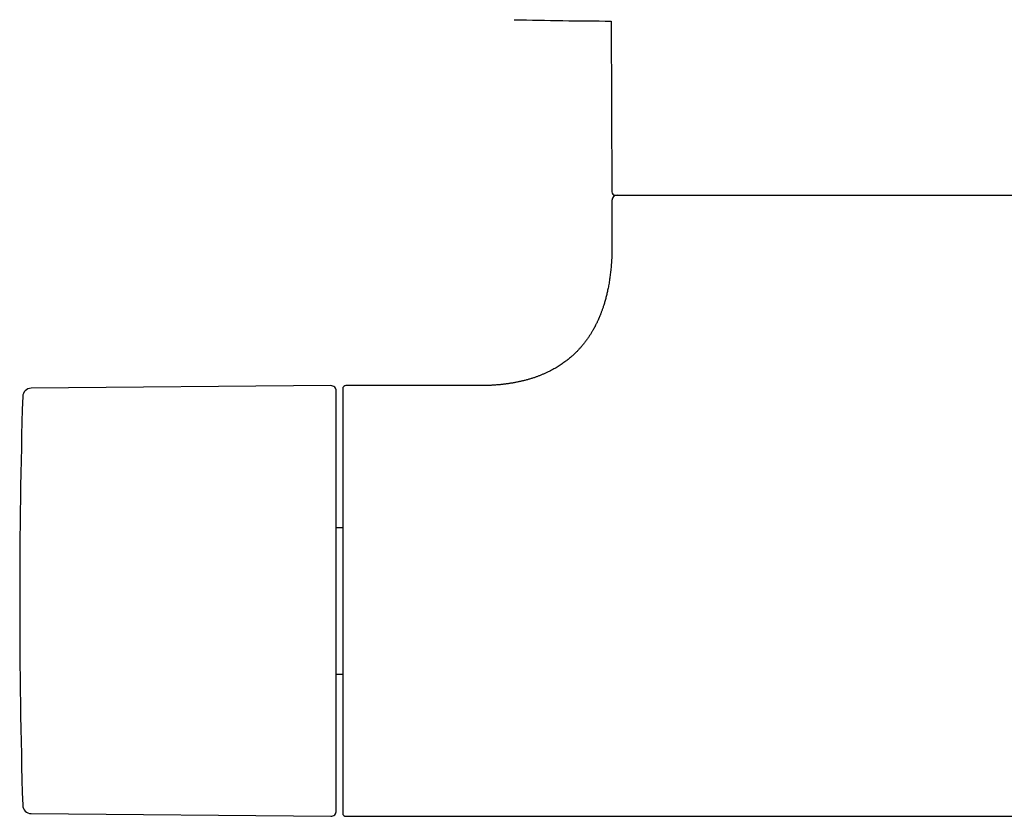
# Model space of a CAD drawing. Header units: millimetres. Extents: x 8 to 865, y 12 to 373.
# Tile 3 of 14: x 296 to 387, y 158 to 232. Entities that reach past the tile are written whole.
import ezdxf

# ---------------------------------------------------------------- set-up
doc = ezdxf.new("R2010")
doc.units = ezdxf.units.MM

msp = doc.modelspace()

# ---------------------------------------------------------------- linework, layer by layer
at = {"color": 7, "linetype": 'Continuous', "lineweight": 30}
for p, q in [((350.929, 231.763), (350.999, 215.905)), ((351, 215.106), (351, 210.905)), ((324.896, 197.902), (297.07, 197.659)), ((338.752, 197.906), (326.3, 197.906)), ((326, 184.694), (325.4, 184.694)), ((325.4, 171.119), (326, 171.119)), ((297.07, 158.154), (324.896, 157.911)), ((326.3, 157.906), (413.13, 157.906))]:
    msp.add_line(p, q, dxfattribs=at)
for centre, radius, start, end in [((353.55, 731.756), 500, 268.66812, 269.69971), ((351.299, 215.906), 0.3, 180.25, 270), ((351.5, 215.106), 0.5, 90, 180), ((297.077, 196.859), 0.8, 90.5, 178.32705), ((324.9, 197.402), 0.5, 0, 90.5), ((326.3, 197.606), 0.3, 90, 180), ((945.994, 177.906), 649.994, 178.327049, 181.672951), ((297.077, 158.954), 0.8, 181.67295, 269.5), ((324.9, 158.411), 0.5, 269.5, 0), ((326.3, 158.206), 0.3, 180, 270)]:
    msp.add_arc(centre, radius, start, end, dxfattribs=at)
for points, knots in [([(351.299, 215.606), (351.299, 215.606), (351.299, 215.606), (351.303, 215.606), (351.312, 215.606), (351.325, 215.606), (351.345, 215.606), (351.373, 215.606), (351.413, 215.606), (351.462, 215.606), (351.517, 215.606), (351.578, 215.606), (351.625, 215.606), (351.658, 215.606), (351.674, 215.606), (351.69, 215.606), (351.706, 215.606), (351.723, 215.606), (351.74, 215.606), (351.784, 215.606), (351.861, 215.606), (351.977, 215.606), (352.103, 215.606), (352.215, 215.606), (352.306, 215.606), (352.373, 215.606), (352.442, 215.606), (352.514, 215.606), (352.585, 215.606), (352.656, 215.606), (352.759, 215.606), (352.901, 215.606), (353.088, 215.606), (353.285, 215.606), (353.492, 215.606), (353.638, 215.606), (353.71, 215.606)], [0, 0, 0, 0, 0.015684, 0.046046, 0.076423, 0.105688, 0.133611, 0.175453, 0.21726, 0.259051, 0.300844, 0.337638, 0.374461, 0.382733, 0.391006, 0.399283, 0.407561, 0.415843, 0.424127, 0.432413, 0.479694, 0.526923, 0.574127, 0.621333, 0.642535, 0.663745, 0.684966, 0.706199, 0.727448, 0.74695, 0.765707, 0.812566, 0.859399, 0.906232, 0.95309, 1, 1, 1, 1]), ([(353.71, 215.606), (353.777, 215.606), (353.91, 215.606), (354.119, 215.606), (354.334, 215.606), (354.516, 215.606), (354.66, 215.606), (354.764, 215.606), (354.87, 215.606), (354.977, 215.606), (355.088, 215.606), (355.206, 215.606), (355.386, 215.606), (355.629, 215.606), (355.939, 215.606), (356.222, 215.606), (356.474, 215.606), (356.637, 215.606), (356.744, 215.606), (356.794, 215.606), (356.844, 215.606), (356.894, 215.606), (356.945, 215.606), (356.996, 215.606), (357.128, 215.606), (357.345, 215.606), (357.651, 215.606), (357.962, 215.606), (358.28, 215.606), (358.566, 215.606), (358.818, 215.606), (359.035, 215.606), (359.255, 215.606), (359.48, 215.606), (359.714, 215.606), (359.973, 215.606), (360.255, 215.606), (360.558, 215.606), (360.865, 215.606), (361.181, 215.606), (361.45, 215.606), (361.67, 215.606), (361.834, 215.606), (361.999, 215.606), (362.164, 215.606), (362.331, 215.606), (362.498, 215.606), (362.666, 215.606), (362.877, 215.606), (363.13, 215.606), (363.427, 215.606), (363.726, 215.606), (364.028, 215.606), (364.331, 215.606), (364.639, 215.606), (364.921, 215.606), (365.175, 215.606), (365.397, 215.606), (365.621, 215.606), (365.844, 215.606), (366.069, 215.606), (366.295, 215.606), (366.521, 215.606), (366.787, 215.606), (367.092, 215.606), (367.438, 215.606), (367.785, 215.606), (368.133, 215.606), (368.482, 215.606), (368.835, 215.606), (369.168, 215.606), (369.478, 215.606), (369.764, 215.606), (370.051, 215.606), (370.337, 215.606), (370.624, 215.606), (370.911, 215.606), (371.227, 215.606), (371.574, 215.606), (371.949, 215.606), (372.325, 215.606), (372.699, 215.606), (373.073, 215.606), (373.449, 215.606), (373.816, 215.606), (374.175, 215.606), (374.522, 215.606), (374.868, 215.606), (375.213, 215.606), (375.557, 215.606), (375.932, 215.606), (376.339, 215.606), (376.776, 215.606), (377.21, 215.606), (377.641, 215.606), (378.069, 215.606), (378.486, 215.606), (378.892, 215.606), (379.287, 215.606), (379.677, 215.606), (380.064, 215.606), (380.454, 215.606), (380.847, 215.606), (381.241, 215.606), (381.631, 215.606), (382.014, 215.606), (382.391, 215.606), (382.735, 215.606), (383.047, 215.606), (383.328, 215.606), (383.605, 215.606), (383.878, 215.606), (384.147, 215.606), (384.418, 215.606), (384.691, 215.606), (384.964, 215.606), (385.233, 215.606), (385.496, 215.606), (385.754, 215.606), (386.004, 215.606), (386.231, 215.606), (386.433, 215.606), (386.615, 215.606), (386.793, 215.606), (386.968, 215.606), (387.139, 215.606), (387.307, 215.606), (387.484, 215.606), (387.669, 215.606), (387.861, 215.606), (388.046, 215.606), (388.227, 215.606), (388.401, 215.606), (388.568, 215.606), (388.71, 215.606), (388.831, 215.606), (388.933, 215.606), (389.032, 215.606), (389.128, 215.606), (389.221, 215.606), (389.312, 215.606), (389.4, 215.606), (389.492, 215.606), (389.586, 215.606), (389.682, 215.606), (389.774, 215.606), (389.861, 215.606), (389.945, 215.606), (390.024, 215.606), (390.098, 215.606), (390.183, 215.606), (390.277, 215.606), (390.35, 215.606), (390.395, 215.606), (390.418, 215.606), (390.439, 215.606), (390.46, 215.606), (390.48, 215.606), (390.512, 215.606), (390.554, 215.606), (390.599, 215.606), (390.636, 215.606), (390.665, 215.606), (390.685, 215.606), (390.697, 215.606), (390.701, 215.606), (390.701, 215.606), (390.701, 215.606)], [0, 0, 0, 0, 0.007908, 0.015809, 0.023706, 0.031604, 0.03515, 0.038698, 0.042247, 0.045798, 0.04935, 0.053232, 0.05725, 0.066617, 0.075978, 0.085338, 0.091518, 0.097703, 0.099092, 0.100481, 0.101871, 0.103261, 0.104651, 0.106042, 0.107433, 0.115507, 0.12357, 0.131627, 0.139681, 0.147735, 0.153011, 0.15829, 0.163573, 0.168861, 0.174364, 0.180109, 0.187003, 0.193898, 0.200795, 0.207751, 0.215025, 0.218596, 0.222167, 0.225737, 0.229309, 0.23288, 0.236453, 0.240028, 0.243604, 0.249811, 0.256016, 0.26222, 0.268425, 0.274632, 0.280843, 0.287271, 0.291738, 0.296203, 0.300668, 0.305133, 0.309599, 0.314067, 0.318536, 0.323009, 0.32978, 0.336548, 0.343314, 0.350081, 0.356851, 0.363626, 0.370584, 0.376094, 0.381603, 0.387112, 0.392621, 0.398131, 0.403645, 0.409163, 0.416389, 0.42361, 0.430829, 0.438049, 0.445273, 0.452502, 0.459854, 0.466626, 0.473395, 0.480164, 0.486934, 0.493709, 0.500489, 0.509245, 0.517995, 0.526742, 0.535493, 0.544251, 0.553056, 0.561371, 0.569683, 0.577996, 0.586314, 0.59464, 0.603464, 0.612282, 0.621098, 0.629916, 0.638743, 0.647528, 0.654404, 0.661278, 0.668151, 0.675026, 0.681906, 0.688791, 0.696182, 0.703568, 0.710953, 0.718337, 0.725725, 0.73312, 0.74039, 0.746065, 0.751738, 0.75741, 0.763083, 0.768758, 0.774435, 0.780118, 0.787134, 0.794147, 0.801157, 0.808169, 0.815183, 0.822203, 0.829038, 0.833692, 0.838344, 0.842996, 0.847648, 0.852301, 0.856956, 0.861612, 0.866272, 0.871959, 0.877643, 0.883326, 0.889009, 0.894693, 0.90038, 0.90607, 0.91154, 0.921095, 0.930649, 0.933152, 0.935656, 0.93816, 0.940665, 0.94317, 0.945676, 0.953391, 0.961103, 0.968816, 0.976532, 0.984166, 0.991479, 0.997224, 1, 1, 1, 1]), ([(351, 210.906), (351, 210.791), (350.999, 210.565), (350.992, 210.231), (350.981, 209.909), (350.966, 209.598), (350.947, 209.298), (350.925, 209.014), (350.901, 208.745), (350.875, 208.491), (350.847, 208.246), (350.817, 208.01), (350.783, 207.773), (350.747, 207.538), (350.707, 207.303), (350.666, 207.079), (350.623, 206.864), (350.58, 206.659), (350.536, 206.463), (350.491, 206.276), (350.445, 206.09), (350.396, 205.906), (350.345, 205.724), (350.295, 205.553), (350.245, 205.392), (350.197, 205.242), (350.15, 205.101), (350.104, 204.969), (350.059, 204.842), (350.013, 204.72), (349.969, 204.603), (349.927, 204.498), (349.89, 204.403), (349.855, 204.32), (349.825, 204.248), (349.794, 204.177), (349.762, 204.101), (349.724, 204.016), (349.682, 203.924), (349.637, 203.827), (349.59, 203.73), (349.538, 203.624), (349.493, 203.533), (349.454, 203.458), (349.43, 203.412), (349.41, 203.373), (349.39, 203.336), (349.37, 203.298), (349.343, 203.25), (349.31, 203.189), (349.268, 203.114), (349.22, 203.03), (349.165, 202.936), (349.103, 202.832), (349.035, 202.722), (348.964, 202.61), (348.891, 202.497), (348.782, 202.335), (348.634, 202.126), (348.454, 201.888), (348.279, 201.67), (348.111, 201.472), (347.936, 201.278), (347.778, 201.111), (347.638, 200.971), (347.518, 200.855), (347.395, 200.741), (347.269, 200.627), (347.137, 200.513), (346.999, 200.397), (346.852, 200.28), (346.698, 200.161), (346.535, 200.041), (346.364, 199.922), (346.186, 199.803), (346.001, 199.684), (345.805, 199.566), (345.603, 199.45), (345.394, 199.337), (345.178, 199.226), (344.952, 199.117), (344.716, 199.01), (344.469, 198.905), (344.217, 198.805), (343.96, 198.71), (343.697, 198.62), (343.423, 198.534), (343.139, 198.451), (342.853, 198.375), (342.565, 198.306), (342.277, 198.243), (341.979, 198.184), (341.67, 198.13), (341.351, 198.081), (341.022, 198.037), (340.691, 198), (340.359, 197.97), (340.027, 197.945), (339.686, 197.926), (339.334, 197.914), (339.021, 197.907), (338.826, 197.907), (338.752, 197.907)], [0, 0, 0, 0, 0.016911, 0.033251, 0.049035, 0.064278, 0.078995, 0.0932, 0.106136, 0.118641, 0.130723, 0.142394, 0.153662, 0.165776, 0.177413, 0.188585, 0.199304, 0.209579, 0.219421, 0.22884, 0.237845, 0.247585, 0.256812, 0.265537, 0.27377, 0.281519, 0.288794, 0.295603, 0.301951, 0.308652, 0.314769, 0.320311, 0.325283, 0.329692, 0.333544, 0.336856, 0.341032, 0.345598, 0.350552, 0.355889, 0.361345, 0.3663, 0.373276, 0.37626, 0.378769, 0.380816, 0.382778, 0.384883, 0.387129, 0.390944, 0.395106, 0.399613, 0.405151, 0.411128, 0.417534, 0.424095, 0.430662, 0.437236, 0.452764, 0.46835, 0.481025, 0.493754, 0.506546, 0.51941, 0.527537, 0.535698, 0.543897, 0.552147, 0.560659, 0.569509, 0.5787, 0.588238, 0.59813, 0.608383, 0.618811, 0.629603, 0.640769, 0.65232, 0.663832, 0.675724, 0.688008, 0.700699, 0.71381, 0.727359, 0.740548, 0.754156, 0.768199, 0.782694, 0.797657, 0.811684, 0.82613, 0.841009, 0.856339, 0.872135, 0.888415, 0.905197, 0.921038, 0.937331, 0.954091, 0.971335, 0.989077, 1, 1, 1, 1]), ([(326, 197.605), (326, 197.605), (326, 197.606), (326, 197.597), (326, 197.578), (326, 197.547), (326, 197.507), (326, 197.462), (326, 197.417), (326, 197.374), (326, 197.326), (326, 197.274), (326, 197.216), (326, 197.141), (326, 197.046), (326, 196.927), (326, 196.797), (326, 196.656), (326, 196.504), (326, 196.341), (326, 196.191), (326, 196.06), (326, 195.95), (326, 195.837), (326, 195.721), (326, 195.601), (326, 195.478), (326, 195.351), (326, 195.197), (326, 195.011), (326, 194.791), (326, 194.562), (326, 194.336), (326, 194.114), (326, 193.896), (326, 193.673), (326, 193.445), (326, 193.211), (326, 192.957), (326, 192.682), (326, 192.384), (326, 192.079), (326, 191.765), (326, 191.441), (326, 191.109), (326, 190.77), (326, 190.425), (326, 190.075), (326, 189.721), (326, 189.363), (326, 188.998), (326, 188.649), (326, 188.315), (326, 188), (326, 187.681), (326, 187.359), (326, 187.035), (326, 186.687), (326, 186.316), (326, 185.921), (326, 185.521), (326, 185.183), (326, 184.909), (326, 184.701), (326, 184.491), (326, 184.281), (326, 184.071), (326, 183.819), (326, 183.526), (326, 183.191), (326, 182.866), (326, 182.552), (326, 182.248), (326, 181.943), (326, 181.64), (326, 181.341), (326, 180.996), (326, 180.601), (326, 180.154), (326, 179.706), (326, 179.258), (326, 178.808), (326, 178.358), (326, 177.907), (326, 177.456), (326, 177.006), (326, 176.558), (326, 176.11), (326, 175.714), (326, 175.371), (326, 175.079), (326, 174.788), (326, 174.495), (326, 174.196), (326, 173.839), (326, 173.426), (326, 172.963), (326, 172.503), (326, 172.046), (326, 171.592), (326, 171.142), (326, 170.758), (326, 170.438), (326, 170.182), (326, 169.928), (326, 169.676), (326, 169.425), (326, 169.177), (326, 168.93), (326, 168.638), (326, 168.303), (326, 167.926), (326, 167.553), (326, 167.201), (326, 166.87), (326, 166.56), (326, 166.254), (326, 165.952), (326, 165.656), (326, 165.346), (326, 165.024), (326, 164.692), (326, 164.366), (326, 164.044), (326, 163.728), (326, 163.417), (326, 163.115), (326, 162.82), (326, 162.536), (326, 162.261), (326, 161.995), (326, 161.737), (326, 161.501), (326, 161.286), (326, 161.091), (326, 160.901), (326, 160.718), (326, 160.541), (326, 160.36), (326, 160.176), (326, 159.991), (326, 159.814), (326, 159.673), (326, 159.565), (326, 159.485), (326, 159.407), (326, 159.332), (326, 159.259), (326, 159.175), (326, 159.082), (326, 158.982), (326, 158.891), (326, 158.809), (326, 158.735), (326, 158.666), (326, 158.601), (326, 158.543), (326, 158.481), (326, 158.418), (326, 158.357), (326, 158.306), (326, 158.266), (326, 158.235), (326, 158.216), (326, 158.206), (326, 158.207), (326, 158.208)], [0, 0, 0, 0, 0.003232, 0.010513, 0.017782, 0.025043, 0.032299, 0.039556, 0.044308, 0.049064, 0.053822, 0.058586, 0.063486, 0.068535, 0.076253, 0.08396, 0.091663, 0.099365, 0.107071, 0.114785, 0.122512, 0.126997, 0.131476, 0.135951, 0.140422, 0.144889, 0.149355, 0.15382, 0.158284, 0.1653, 0.172322, 0.179352, 0.186394, 0.192498, 0.198593, 0.20468, 0.210761, 0.216839, 0.222916, 0.230079, 0.237248, 0.244426, 0.251616, 0.25894, 0.266251, 0.273551, 0.280845, 0.288138, 0.295301, 0.30247, 0.309648, 0.316838, 0.322816, 0.328785, 0.334747, 0.340704, 0.346657, 0.352609, 0.359626, 0.366647, 0.373677, 0.380719, 0.384321, 0.387919, 0.391515, 0.395107, 0.398698, 0.402287, 0.407924, 0.413559, 0.419195, 0.424229, 0.429266, 0.434307, 0.439354, 0.444276, 0.449042, 0.456328, 0.463605, 0.470877, 0.478149, 0.485425, 0.492707, 0.5, 0.507281, 0.51455, 0.521811, 0.529068, 0.536324, 0.541077, 0.545832, 0.550591, 0.555354, 0.560254, 0.565304, 0.573021, 0.580729, 0.588431, 0.596133, 0.603839, 0.611553, 0.61928, 0.623765, 0.628245, 0.632719, 0.63719, 0.641658, 0.646123, 0.650588, 0.655052, 0.662069, 0.66909, 0.67612, 0.683162, 0.689266, 0.695361, 0.701448, 0.707529, 0.713607, 0.719684, 0.726847, 0.734016, 0.741194, 0.748384, 0.755708, 0.763019, 0.770319, 0.777614, 0.784906, 0.792069, 0.799238, 0.806416, 0.813606, 0.819585, 0.825554, 0.831515, 0.837472, 0.843425, 0.849377, 0.856394, 0.863416, 0.870446, 0.877487, 0.881089, 0.884688, 0.888283, 0.891876, 0.895466, 0.899055, 0.904692, 0.910327, 0.915963, 0.920997, 0.926034, 0.931075, 0.936122, 0.941044, 0.94581, 0.953096, 0.960373, 0.967646, 0.974918, 0.982193, 0.989475, 0.996768, 1, 1, 1, 1]), ([(325.4, 158.411), (325.4, 158.412), (325.4, 158.414), (325.4, 158.43), (325.4, 158.455), (325.4, 158.491), (325.4, 158.532), (325.4, 158.574), (325.4, 158.614), (325.4, 158.658), (325.4, 158.708), (325.4, 158.763), (325.4, 158.833), (325.4, 158.923), (325.4, 159.035), (325.4, 159.157), (325.4, 159.266), (325.4, 159.355), (325.4, 159.42), (325.4, 159.488), (325.4, 159.557), (325.4, 159.629), (325.4, 159.703), (325.4, 159.807), (325.4, 159.945), (325.4, 160.122), (325.4, 160.307), (325.4, 160.501), (325.4, 160.681), (325.4, 160.842), (325.4, 160.984), (325.4, 161.129), (325.4, 161.278), (325.4, 161.431), (325.4, 161.617), (325.4, 161.839), (325.4, 162.098), (325.4, 162.366), (325.4, 162.642), (325.4, 162.924), (325.4, 163.213), (325.4, 163.507), (325.4, 163.81), (325.4, 164.122), (325.4, 164.442), (325.4, 164.772), (325.4, 165.108), (325.4, 165.451), (325.4, 165.761), (325.4, 166.034), (325.4, 166.269), (325.4, 166.507), (325.4, 166.748), (325.4, 166.991), (325.4, 167.278), (325.4, 167.61), (325.4, 167.987), (325.4, 168.369), (325.4, 168.756), (325.4, 169.09), (325.4, 169.37), (325.4, 169.593), (325.4, 169.817), (325.4, 170.043), (325.4, 170.271), (325.4, 170.5), (325.4, 170.8), (325.4, 171.173), (325.4, 171.62), (325.4, 172.071), (325.4, 172.525), (325.4, 172.929), (325.4, 173.283), (325.4, 173.585), (325.4, 173.889), (325.4, 174.191), (325.4, 174.489), (325.4, 174.832), (325.4, 175.224), (325.4, 175.669), (325.4, 176.115), (325.4, 176.561), (325.4, 177.009), (325.4, 177.457), (325.4, 177.906), (325.4, 178.354), (325.4, 178.802), (325.4, 179.248), (325.4, 179.694), (325.4, 180.087), (325.4, 180.429), (325.4, 180.719), (325.4, 181.009), (325.4, 181.301), (325.4, 181.598), (325.4, 181.951), (325.4, 182.355), (325.4, 182.807), (325.4, 183.256), (325.4, 183.62), (325.4, 183.901), (325.4, 184.099), (325.4, 184.297), (325.4, 184.495), (325.4, 184.691), (325.4, 184.887), (325.4, 185.155), (325.4, 185.492), (325.4, 185.897), (325.4, 186.297), (325.4, 186.693), (325.4, 187.039), (325.4, 187.337), (325.4, 187.589), (325.4, 187.838), (325.4, 188.086), (325.4, 188.331), (325.4, 188.62), (325.4, 188.95), (325.4, 189.319), (325.4, 189.681), (325.4, 190.037), (325.4, 190.384), (325.4, 190.722), (325.4, 191.052), (325.4, 191.376), (325.4, 191.695), (325.4, 192.009), (325.4, 192.316), (325.4, 192.616), (325.4, 192.907), (325.4, 193.158), (325.4, 193.371), (325.4, 193.549), (325.4, 193.723), (325.4, 193.894), (325.4, 194.061), (325.4, 194.252), (325.4, 194.463), (325.4, 194.692), (325.4, 194.912), (325.4, 195.123), (325.4, 195.296), (325.4, 195.434), (325.4, 195.541), (325.4, 195.645), (325.4, 195.747), (325.4, 195.845), (325.4, 195.941), (325.4, 196.062), (325.4, 196.204), (325.4, 196.363), (325.4, 196.51), (325.4, 196.647), (325.4, 196.758), (325.4, 196.847), (325.4, 196.918), (325.4, 196.984), (325.4, 197.046), (325.4, 197.101), (325.4, 197.159), (325.4, 197.219), (325.4, 197.275), (325.4, 197.321), (325.4, 197.357), (325.4, 197.383), (325.4, 197.399), (325.4, 197.401), (325.4, 197.402)], [0, 0, 0, 0, 0.007319, 0.014626, 0.021926, 0.029223, 0.036519, 0.041299, 0.046082, 0.050868, 0.05566, 0.060589, 0.065668, 0.073277, 0.080876, 0.088472, 0.096068, 0.099479, 0.102892, 0.106307, 0.109723, 0.113142, 0.116565, 0.11999, 0.127209, 0.134416, 0.141614, 0.148807, 0.155998, 0.160708, 0.16542, 0.170136, 0.174855, 0.179579, 0.18431, 0.191684, 0.199044, 0.206395, 0.213741, 0.221085, 0.228301, 0.235523, 0.242755, 0.25, 0.257374, 0.264734, 0.272085, 0.279431, 0.286775, 0.291585, 0.296397, 0.301213, 0.306033, 0.310858, 0.31569, 0.322909, 0.330116, 0.337314, 0.344507, 0.351699, 0.355736, 0.359774, 0.363815, 0.367858, 0.371905, 0.375955, 0.380011, 0.38777, 0.395516, 0.403253, 0.410987, 0.418721, 0.423788, 0.428858, 0.433933, 0.439014, 0.443966, 0.448756, 0.456079, 0.463395, 0.470707, 0.47802, 0.485337, 0.492662, 0.5, 0.507318, 0.514624, 0.521924, 0.52922, 0.536517, 0.541297, 0.54608, 0.550867, 0.55566, 0.560589, 0.565668, 0.573277, 0.580876, 0.588472, 0.596068, 0.599479, 0.602892, 0.606307, 0.609723, 0.613142, 0.616565, 0.61999, 0.627209, 0.634416, 0.641614, 0.648807, 0.655998, 0.660708, 0.66542, 0.670136, 0.674855, 0.679579, 0.68431, 0.691684, 0.699044, 0.706395, 0.713741, 0.721085, 0.728301, 0.735523, 0.742755, 0.75, 0.757374, 0.764734, 0.772085, 0.779431, 0.786775, 0.791585, 0.796397, 0.801213, 0.806033, 0.810858, 0.81569, 0.822909, 0.830116, 0.837314, 0.844507, 0.851699, 0.855736, 0.859774, 0.863815, 0.867858, 0.871905, 0.875955, 0.880011, 0.88777, 0.895516, 0.903253, 0.910987, 0.918721, 0.923788, 0.928858, 0.933933, 0.939014, 0.943966, 0.948757, 0.956081, 0.963397, 0.970709, 0.978022, 0.985339, 0.992663, 1, 1, 1, 1])]:
    msp.add_open_spline(points, degree=3, knots=knots, dxfattribs=at)

doc.saveas('drawing.dxf')
